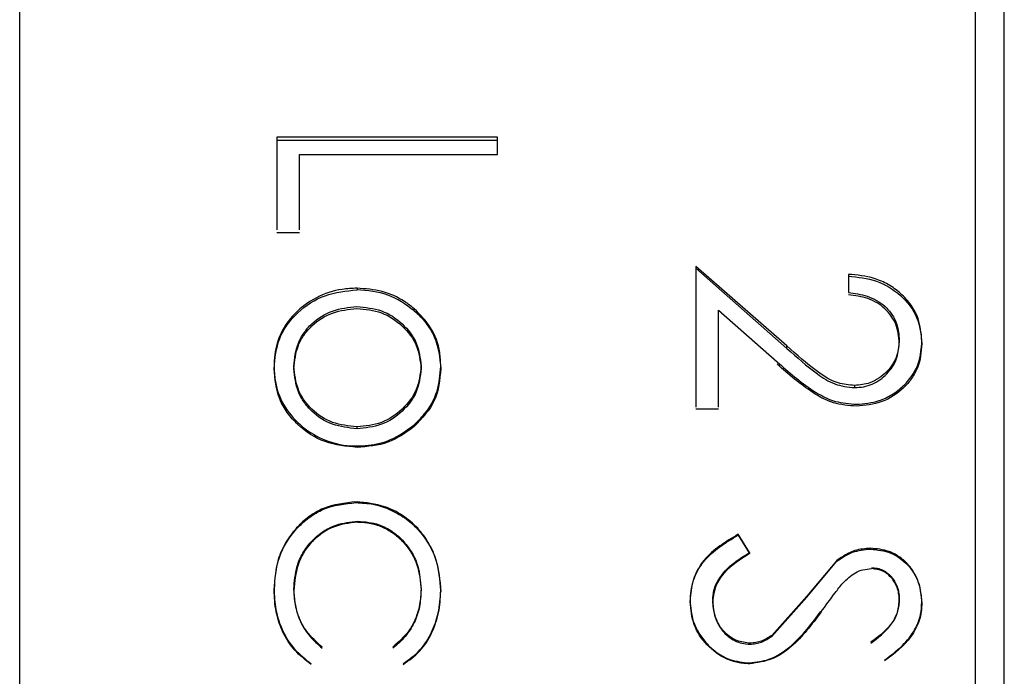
# Model space of a CAD drawing. Header units: inches. Extents: x 0.2 to 16.8, y 0.3 to 10.9.
# Tile 6 of 19: x 4.805 to 5.333, y 1.606 to 1.958. Entities that reach past the tile are written whole.
import ezdxf

# ---------------------------------------------------------------- set-up
doc = ezdxf.new("R2010")
doc.units = ezdxf.units.IN
doc.header["$MEASUREMENT"] = 0

msp = doc.modelspace()

# ---------------------------------------------------------------- linework, layer by layer
at = {"color": 7, "linetype": 'Continuous', "lineweight": 25}
for p, q in [((5.33275, 1.22845), (5.33275, 2.31055)), ((4.80523, 0.86181), (4.80523, 2.23977)), ((5.31705, 2.23977), (5.31705, 0.86181)), ((5.06114, 1.89544), (4.94303, 1.89544)), ((4.94303, 1.89544), (4.94303, 1.84582)), ((4.94303, 1.89379), (5.06114, 1.89379)), ((5.06114, 1.88621), (5.06114, 1.89544)), ((4.95514, 1.84582), (4.95514, 1.88621)), ((4.95514, 1.88621), (5.06114, 1.88621)), ((4.94303, 1.84432), (4.95514, 1.84432)), ((5.21632, 1.78351), (5.16744, 1.82611)), ((5.16744, 1.82611), (5.16744, 1.7508)), ((5.16744, 1.82521), (5.21632, 1.78217)), ((5.24921, 1.82193), (5.24921, 1.81214)), ((4.98595, 1.81448), (4.98595, 1.81362)), ((5.01656, 1.80243), (5.01656, 1.8035)), ((5.17955, 1.7508), (5.17955, 1.80272)), ((5.17955, 1.80272), (5.21109, 1.77499)), ((5.21632, 1.78217), (5.21632, 1.78351)), ((5.27646, 1.78661), (5.27646, 1.78526)), ((4.95211, 1.77138), (4.95211, 1.77266)), ((5.02026, 1.77138), (5.02026, 1.77266)), ((5.25252, 1.76237), (5.25252, 1.76118)), ((5.16744, 1.7498), (5.17955, 1.7498)), ((4.98588, 1.74013), (4.98588, 1.73917)), ((4.98548, 1.69995), (4.98548, 1.69953)), ((5.19621, 1.67271), (5.19022, 1.68253)), ((5.19022, 1.68253), (5.19022, 1.68212)), ((5.19022, 1.68212), (5.19621, 1.67223)), ((5.19621, 1.67271), (5.19621, 1.67223)), ((5.26101, 1.67508), (5.26101, 1.67462)), ((5.24303, 1.66858), (5.22697, 1.64946)), ((5.22697, 1.64892), (5.24303, 1.66808)), ((5.24303, 1.66858), (5.24303, 1.66808)), ((4.95211, 1.65313), (4.95211, 1.65251)), ((5.02026, 1.6532), (5.02026, 1.65258)), ((5.17652, 1.6471), (5.17652, 1.64655)), ((5.22697, 1.64946), (5.20813, 1.62834)), ((5.20813, 1.62783), (5.22697, 1.64892)), ((5.22697, 1.64946), (5.22697, 1.64892)), ((5.27646, 1.64752), (5.27646, 1.64697)), ((5.20813, 1.62834), (5.20813, 1.62783)), ((5.19654, 1.62413), (5.19654, 1.62364))]:
    msp.add_line(p, q, dxfattribs=at)
for points, knots in [([(5.28858, 1.7861), (5.28822, 1.79021), (5.28763, 1.79702), (5.28302, 1.80564), (5.27747, 1.81181), (5.27072, 1.81666), (5.2614, 1.82082), (5.25391, 1.8215), (5.24921, 1.82193)], [0, 0, 0, 0, 0.2132288, 0.3536178, 0.4990516, 0.6346402, 0.7704139, 1, 1, 1, 1]), ([(5.24921, 1.82094), (5.25433, 1.82043), (5.26455, 1.8194), (5.27564, 1.81253), (5.28228, 1.80526), (5.28736, 1.7968), (5.28809, 1.78958), (5.28858, 1.78475)], [0, 0, 0, 0, 0.2500312, 0.4995657, 0.6265854, 0.7503876, 1, 1, 1, 1]), ([(4.98595, 1.81448), (4.9833, 1.81437), (4.97576, 1.81405), (4.96386, 1.80997), (4.95182, 1.80122), (4.94367, 1.78922), (4.94167, 1.77887), (4.94154, 1.77358), (4.94152, 1.77262)], [0, 0, 0, 0, 0.113507, 0.322524, 0.530286, 0.760381, 0.95632, 1, 1, 1, 1]), ([(4.94152, 1.77134), (4.94202, 1.7769), (4.94279, 1.78524), (4.94838, 1.79512), (4.95594, 1.80353), (4.96834, 1.81185), (4.98008, 1.81303), (4.98595, 1.81362)], [0, 0, 0, 0, 0.249791, 0.374211, 0.500583, 0.750371, 1, 1, 1, 1]), ([(5.01656, 1.8035), (5.01489, 1.80482), (5.00982, 1.8088), (4.99952, 1.81352), (4.9905, 1.81416), (4.98595, 1.81448)], [0, 0, 0, 0, 0.196491, 0.593937, 1, 1, 1, 1]), ([(5.01656, 1.80243), (5.01204, 1.8057), (5.00298, 1.81224), (4.99163, 1.81316), (4.98595, 1.81362)], [0, 0, 0, 0, 0.499973, 1, 1, 1, 1]), ([(5.24921, 1.81214), (5.2526, 1.81171), (5.2579, 1.81104), (5.26439, 1.80814), (5.26899, 1.80481), (5.27274, 1.80047), (5.27584, 1.79432), (5.27623, 1.7895), (5.27646, 1.78661)], [0, 0, 0, 0, 0.237834, 0.370836, 0.498493, 0.643147, 0.785934, 1, 1, 1, 1]), ([(5.27646, 1.78526), (5.27615, 1.78864), (5.27568, 1.7937), (5.2723, 1.79971), (5.26889, 1.8036), (5.26464, 1.80677), (5.25817, 1.80981), (5.25278, 1.81052), (5.24921, 1.81098)], [0, 0, 0, 0, 0.24935, 0.372544, 0.499666, 0.622019, 0.750084, 1, 1, 1, 1]), ([(4.95211, 1.77266), (4.95255, 1.77688), (4.95321, 1.78322), (4.95738, 1.79069), (4.96296, 1.79716), (4.9725, 1.80325), (4.98142, 1.80418), (4.98588, 1.80464)], [0, 0, 0, 0, 0.249953, 0.375215, 0.499648, 0.750203, 1, 1, 1, 1]), ([(4.98588, 1.80464), (4.9904, 1.80422), (4.99942, 1.80339), (5.01061, 1.79584), (5.01882, 1.78544), (5.01978, 1.77692), (5.02026, 1.77266)], [0, 0, 0, 0, 0.2504919, 0.5001597, 0.7500282, 1, 1, 1, 1]), ([(4.95211, 1.77138), (4.95256, 1.7756), (4.95322, 1.78195), (4.95739, 1.78949), (4.963, 1.79603), (4.97253, 1.80219), (4.98144, 1.80313), (4.98588, 1.8036)], [0, 0, 0, 0, 0.2497718, 0.3758669, 0.5006697, 0.7509731, 1, 1, 1, 1]), ([(4.98588, 1.8036), (4.99039, 1.80317), (4.99941, 1.80232), (5.01061, 1.79467), (5.01882, 1.78417), (5.01978, 1.77564), (5.02026, 1.77138)], [0, 0, 0, 0, 0.250057, 0.500081, 0.750063, 1, 1, 1, 1]), ([(5.03086, 1.77262), (5.03074, 1.77512), (5.03041, 1.7823), (5.02639, 1.79365), (5.01978, 1.80028), (5.01656, 1.8035)], [0, 0, 0, 0, 0.215635, 0.618947, 1, 1, 1, 1]), ([(5.01656, 1.80243), (5.01768, 1.80143), (5.01991, 1.79941), (5.02377, 1.79487), (5.02935, 1.786), (5.03026, 1.7772), (5.03086, 1.77134)], [0, 0, 0, 0, 0.12547, 0.250928, 0.501437, 1, 1, 1, 1]), ([(5.25252, 1.76237), (5.24952, 1.76264), (5.24221, 1.76329), (5.22984, 1.77132), (5.22155, 1.7788), (5.21632, 1.78351)], [0, 0, 0, 0, 0.205255, 0.498994, 1, 1, 1, 1]), ([(5.27646, 1.78661), (5.27625, 1.7839), (5.2759, 1.7795), (5.27316, 1.77386), (5.26985, 1.76963), (5.2657, 1.76609), (5.25993, 1.76304), (5.25531, 1.76262), (5.25252, 1.76237)], [0, 0, 0, 0, 0.220493, 0.358159, 0.499479, 0.647162, 0.786272, 1, 1, 1, 1]), ([(5.25252, 1.76118), (5.25417, 1.76128), (5.25742, 1.76146), (5.26363, 1.76341), (5.27014, 1.76816), (5.2756, 1.77606), (5.27618, 1.78219), (5.27646, 1.78526)], [0, 0, 0, 0, 0.127125, 0.250736, 0.500403, 0.750061, 1, 1, 1, 1]), ([(5.25347, 1.75225), (5.2576, 1.7526), (5.26428, 1.75316), (5.27267, 1.75725), (5.27899, 1.76205), (5.28399, 1.76809), (5.28787, 1.77623), (5.28831, 1.78235), (5.28858, 1.7861)], [0, 0, 0, 0, 0.220924, 0.356266, 0.499941, 0.652919, 0.787338, 1, 1, 1, 1]), ([(5.28858, 1.78475), (5.28821, 1.78035), (5.28766, 1.77373), (5.28326, 1.76589), (5.27734, 1.75917), (5.26748, 1.75259), (5.25814, 1.75168), (5.25347, 1.75122)], [0, 0, 0, 0, 0.249906, 0.375274, 0.500621, 0.750365, 1, 1, 1, 1]), ([(5.21632, 1.78217), (5.22157, 1.77749), (5.22943, 1.77046), (5.24156, 1.76238), (5.24887, 1.76158), (5.25252, 1.76118)], [0, 0, 0, 0, 0.500991, 0.750879, 1, 1, 1, 1]), ([(4.94152, 1.77262), (4.94162, 1.77012), (4.94192, 1.76301), (4.94584, 1.75166), (4.95506, 1.74087), (4.96738, 1.73276), (4.97847, 1.73005), (4.98483, 1.72992), (4.98595, 1.7299)], [0, 0, 0, 0, 0.1132254, 0.3213759, 0.5227748, 0.7270565, 0.9520978, 1, 1, 1, 1]), ([(4.98588, 1.74013), (4.98145, 1.74061), (4.97255, 1.74157), (4.96301, 1.74781), (4.95742, 1.75443), (4.95323, 1.76203), (4.95256, 1.76842), (4.95211, 1.77266)], [0, 0, 0, 0, 0.2486148, 0.499202, 0.623303, 0.7495846, 1, 1, 1, 1]), ([(5.02026, 1.77266), (5.01978, 1.76838), (5.01882, 1.75982), (5.01056, 1.74923), (4.99941, 1.74142), (4.99039, 1.74056), (4.98588, 1.74013)], [0, 0, 0, 0, 0.250376, 0.500185, 0.750078, 1, 1, 1, 1]), ([(5.01664, 1.74132), (5.0185, 1.74312), (5.02381, 1.74825), (5.02974, 1.75898), (5.03049, 1.76813), (5.03086, 1.77262)], [0, 0, 0, 0, 0.2156974, 0.6150038, 1, 1, 1, 1]), ([(5.21109, 1.77499), (5.21717, 1.7696), (5.22656, 1.76129), (5.24134, 1.75319), (5.24968, 1.75254), (5.25347, 1.75225)], [0, 0, 0, 0, 0.501339, 0.773805, 1, 1, 1, 1]), ([(5.25347, 1.75122), (5.24929, 1.75157), (5.24092, 1.75227), (5.22629, 1.76038), (5.21718, 1.76836), (5.21109, 1.77368)], [0, 0, 0, 0, 0.2495932, 0.4993423, 1, 1, 1, 1]), ([(4.98595, 1.72915), (4.98009, 1.72973), (4.96836, 1.73091), (4.95597, 1.73923), (4.9484, 1.74761), (4.94279, 1.75747), (4.94202, 1.76578), (4.94152, 1.77134)], [0, 0, 0, 0, 0.249625, 0.499408, 0.626462, 0.750217, 1, 1, 1, 1]), ([(4.98588, 1.73917), (4.98143, 1.73964), (4.97253, 1.74058), (4.96299, 1.74673), (4.95743, 1.75326), (4.95323, 1.76078), (4.95256, 1.76715), (4.95211, 1.77138)], [0, 0, 0, 0, 0.249627, 0.499384, 0.623347, 0.749376, 1, 1, 1, 1]), ([(5.02026, 1.77138), (5.01978, 1.76712), (5.01882, 1.7586), (5.01057, 1.74813), (4.99941, 1.74044), (4.99039, 1.73959), (4.98588, 1.73917)], [0, 0, 0, 0, 0.249943, 0.499952, 0.749947, 1, 1, 1, 1]), ([(5.03086, 1.77134), (5.03029, 1.76543), (5.02917, 1.75361), (5.02081, 1.74476), (5.01664, 1.74033)], [0, 0, 0, 0, 0.500162, 1, 1, 1, 1]), ([(4.98595, 1.7299), (4.98798, 1.72997), (4.9941, 1.73018), (5.00522, 1.73292), (5.01257, 1.73833), (5.01664, 1.74132)], [0, 0, 0, 0, 0.181375, 0.547573, 1, 1, 1, 1]), ([(5.01664, 1.74033), (5.0121, 1.73706), (5.00301, 1.73052), (4.99164, 1.7296), (4.98595, 1.72915)], [0, 0, 0, 0, 0.499953, 1, 1, 1, 1]), ([(4.98548, 1.69995), (4.97944, 1.69931), (4.97043, 1.69836), (4.96007, 1.69216), (4.95316, 1.68597), (4.9474, 1.67823), (4.94251, 1.66727), (4.9419, 1.65864), (4.94152, 1.65329)], [0, 0, 0, 0, 0.2488859, 0.3711207, 0.4990966, 0.6378156, 0.7755969, 1, 1, 1, 1]), ([(4.94152, 1.65268), (4.94199, 1.65864), (4.94294, 1.67055), (4.95121, 1.68367), (4.96005, 1.69166), (4.97043, 1.69793), (4.97944, 1.69889), (4.98548, 1.69953)], [0, 0, 0, 0, 0.250096, 0.499698, 0.628141, 0.750589, 1, 1, 1, 1]), ([(5.03086, 1.65242), (5.03043, 1.65792), (5.02975, 1.66673), (5.02471, 1.67789), (5.01865, 1.68617), (5.01058, 1.69294), (4.99948, 1.69861), (4.99068, 1.69945), (4.98548, 1.69995)], [0, 0, 0, 0, 0.224752, 0.360751, 0.498704, 0.644105, 0.789479, 1, 1, 1, 1]), ([(4.98548, 1.69953), (4.98856, 1.69937), (4.99473, 1.69904), (5.00359, 1.69609), (5.01168, 1.69158), (5.0209, 1.68351), (5.02922, 1.6701), (5.03031, 1.65792), (5.03086, 1.65181)], [0, 0, 0, 0, 0.125266, 0.250521, 0.376682, 0.501005, 0.749785, 1, 1, 1, 1]), ([(4.95211, 1.65313), (4.95243, 1.6573), (4.95294, 1.66405), (4.95669, 1.67258), (4.96125, 1.67889), (4.9673, 1.68404), (4.97571, 1.68846), (4.98243, 1.68916), (4.98642, 1.68957)], [0, 0, 0, 0, 0.224429, 0.363409, 0.498217, 0.642326, 0.787971, 1, 1, 1, 1]), ([(4.98642, 1.68906), (4.98173, 1.6885), (4.97467, 1.68766), (4.96653, 1.68286), (4.95953, 1.67671), (4.95331, 1.66642), (4.95251, 1.65715), (4.95211, 1.65251)], [0, 0, 0, 0, 0.249218, 0.375502, 0.500289, 0.74994, 1, 1, 1, 1]), ([(4.98642, 1.68957), (4.9903, 1.68923), (4.99686, 1.68866), (5.00513, 1.68418), (5.0111, 1.67891), (5.01574, 1.67258), (5.01947, 1.66407), (5.01995, 1.65737), (5.02026, 1.6532)], [0, 0, 0, 0, 0.20706, 0.350064, 0.499275, 0.637168, 0.773978, 1, 1, 1, 1]), ([(4.98642, 1.68906), (4.98875, 1.68894), (4.99341, 1.68869), (5.00003, 1.68649), (5.00605, 1.68291), (5.01284, 1.67662), (5.01916, 1.66642), (5.01989, 1.6572), (5.02026, 1.65258)], [0, 0, 0, 0, 0.125247, 0.250419, 0.37193, 0.500928, 0.75023, 1, 1, 1, 1]), ([(5.19022, 1.68253), (5.1835, 1.67853), (5.17314, 1.67235), (5.16536, 1.65842), (5.16471, 1.65068), (5.16441, 1.6471)], [0, 0, 0, 0, 0.497428, 0.7671, 1, 1, 1, 1]), ([(5.16441, 1.64655), (5.16475, 1.65039), (5.16544, 1.65811), (5.17333, 1.67196), (5.18348, 1.67806), (5.19022, 1.68212)], [0, 0, 0, 0, 0.248966, 0.500538, 1, 1, 1, 1]), ([(5.17652, 1.6471), (5.17666, 1.64889), (5.17697, 1.65317), (5.18034, 1.65998), (5.18688, 1.667), (5.1929, 1.67068), (5.19621, 1.67271)], [0, 0, 0, 0, 0.159075, 0.37854, 0.658724, 1, 1, 1, 1]), ([(5.19621, 1.67223), (5.19141, 1.66916), (5.1842, 1.66456), (5.17756, 1.65501), (5.17687, 1.64937), (5.17652, 1.64655)], [0, 0, 0, 0, 0.5000447, 0.7502698, 1, 1, 1, 1]), ([(5.26101, 1.67508), (5.25816, 1.67485), (5.2516, 1.67431), (5.24613, 1.67065), (5.24303, 1.66858)], [0, 0, 0, 0, 0.435166, 1, 1, 1, 1]), ([(5.24303, 1.66808), (5.24575, 1.66994), (5.25117, 1.67366), (5.25773, 1.6743), (5.26101, 1.67462)], [0, 0, 0, 0, 0.500414, 1, 1, 1, 1]), ([(5.28858, 1.64635), (5.2883, 1.64962), (5.28785, 1.655), (5.28474, 1.66176), (5.2811, 1.66686), (5.27638, 1.67079), (5.26973, 1.67427), (5.26437, 1.67477), (5.26101, 1.67508)], [0, 0, 0, 0, 0.220958, 0.363438, 0.500476, 0.642745, 0.775911, 1, 1, 1, 1]), ([(5.26101, 1.67462), (5.26477, 1.67422), (5.2704, 1.67363), (5.27693, 1.6699), (5.28249, 1.66501), (5.28748, 1.65686), (5.28821, 1.64949), (5.28858, 1.6458)], [0, 0, 0, 0, 0.250656, 0.376169, 0.500365, 0.750144, 1, 1, 1, 1]), ([(5.24625, 1.65641), (5.24837, 1.65847), (5.25152, 1.66152), (5.25706, 1.66378), (5.26, 1.664), (5.26151, 1.66412)], [0, 0, 0, 0, 0.499765, 0.742732, 1, 1, 1, 1]), ([(5.26151, 1.66464), (5.26258, 1.66458), (5.26471, 1.66445), (5.26773, 1.6634), (5.27042, 1.66166), (5.27341, 1.65865), (5.27545, 1.65481), (5.27636, 1.65068), (5.27643, 1.64858), (5.27646, 1.64752)], [0, 0, 0, 0, 0.125125, 0.250264, 0.371481, 0.500532, 0.749694, 0.874783, 1, 1, 1, 1]), ([(5.27646, 1.64697), (5.27643, 1.64803), (5.27636, 1.65014), (5.27545, 1.65427), (5.2734, 1.65813), (5.27041, 1.66113), (5.26683, 1.66352), (5.26365, 1.66388), (5.26151, 1.66412)], [0, 0, 0, 0, 0.125421, 0.25071, 0.500275, 0.630939, 0.750954, 1, 1, 1, 1]), ([(5.23449, 1.64069), (5.23698, 1.64421), (5.24077, 1.64954), (5.24485, 1.65466), (5.24625, 1.65641)], [0, 0, 0, 0, 0.657896, 1, 1, 1, 1]), ([(4.94152, 1.65329), (4.94169, 1.64958), (4.94205, 1.64181), (4.94579, 1.63061), (4.95214, 1.62037), (4.95835, 1.61555), (4.96144, 1.61317)], [0, 0, 0, 0, 0.239396, 0.500209, 0.752024, 1, 1, 1, 1]), ([(4.96144, 1.61279), (4.95833, 1.61517), (4.95212, 1.61994), (4.94589, 1.62994), (4.94209, 1.64102), (4.94171, 1.64877), (4.94152, 1.65268)], [0, 0, 0, 0, 0.249813, 0.499736, 0.747613, 1, 1, 1, 1]), ([(4.96726, 1.62201), (4.96437, 1.62467), (4.95905, 1.62957), (4.95326, 1.64033), (4.95254, 1.64837), (4.95211, 1.65313)], [0, 0, 0, 0, 0.3264785, 0.6020973, 1, 1, 1, 1]), ([(4.95211, 1.65251), (4.95216, 1.65103), (4.95224, 1.64806), (4.95317, 1.64218), (4.95559, 1.63509), (4.96052, 1.6275), (4.96501, 1.62353), (4.96726, 1.62155)], [0, 0, 0, 0, 0.125163, 0.250314, 0.500176, 0.75002, 1, 1, 1, 1]), ([(5.02026, 1.6532), (5.02013, 1.65042), (5.01985, 1.64454), (5.0174, 1.63694), (5.01283, 1.62886), (5.00822, 1.62477), (5.00511, 1.62201)], [0, 0, 0, 0, 0.232235, 0.492006, 0.658355, 1, 1, 1, 1]), ([(5.02026, 1.65258), (5.0201, 1.6496), (5.0198, 1.64363), (5.01693, 1.63503), (5.01277, 1.62873), (5.00865, 1.62436), (5.00629, 1.62249), (5.00511, 1.62155)], [0, 0, 0, 0, 0.250016, 0.49988, 0.749679, 0.874833, 1, 1, 1, 1]), ([(5.01063, 1.61317), (5.01385, 1.61543), (5.02023, 1.61992), (5.02615, 1.62983), (5.0301, 1.64069), (5.03059, 1.64836), (5.03086, 1.65242)], [0, 0, 0, 0, 0.252592, 0.500201, 0.735323, 1, 1, 1, 1]), ([(5.01063, 1.61279), (5.01381, 1.615), (5.02019, 1.61943), (5.02625, 1.62946), (5.03015, 1.64033), (5.03062, 1.64798), (5.03086, 1.65181)], [0, 0, 0, 0, 0.249719, 0.499542, 0.749774, 1, 1, 1, 1]), ([(5.16441, 1.6471), (5.16471, 1.64333), (5.1652, 1.63721), (5.16893, 1.62941), (5.17338, 1.62358), (5.17897, 1.61872), (5.1866, 1.61451), (5.19271, 1.61392), (5.19638, 1.61358)], [0, 0, 0, 0, 0.220026, 0.35756, 0.499968, 0.646717, 0.787927, 1, 1, 1, 1]), ([(5.19638, 1.61314), (5.1953, 1.61316), (5.19315, 1.61321), (5.1889, 1.6139), (5.1817, 1.61622), (5.17302, 1.62281), (5.16562, 1.63372), (5.16481, 1.64227), (5.16441, 1.64655)], [0, 0, 0, 0, 0.062787, 0.125579, 0.250937, 0.500548, 0.750197, 1, 1, 1, 1]), ([(5.17652, 1.64655), (5.17678, 1.64372), (5.17729, 1.63811), (5.18075, 1.63173), (5.18471, 1.62767), (5.18831, 1.62546), (5.19227, 1.62392), (5.19508, 1.62373), (5.19654, 1.62364)], [0, 0, 0, 0, 0.2521056, 0.4992908, 0.6276317, 0.752543, 0.871456, 1, 1, 1, 1]), ([(5.19654, 1.62413), (5.19414, 1.62441), (5.19017, 1.62488), (5.18529, 1.62773), (5.18082, 1.63201), (5.17732, 1.63857), (5.17679, 1.64411), (5.17654, 1.64668)], [0, 0, 0, 0, 0.2142677, 0.3534393, 0.4988632, 0.768244, 1, 1, 1, 1]), ([(5.27646, 1.64752), (5.27634, 1.64568), (5.27607, 1.64165), (5.27192, 1.63283), (5.26573, 1.62804), (5.26132, 1.62463)], [0, 0, 0, 0, 0.1937404, 0.4248771, 1, 1, 1, 1]), ([(5.26132, 1.62413), (5.26511, 1.62707), (5.27079, 1.63148), (5.27584, 1.63983), (5.27626, 1.64459), (5.27646, 1.64697)], [0, 0, 0, 0, 0.500467, 0.750164, 1, 1, 1, 1]), ([(5.26859, 1.61509), (5.2719, 1.61759), (5.27804, 1.62223), (5.28481, 1.63054), (5.28812, 1.63882), (5.28844, 1.64404), (5.28858, 1.64635)], [0, 0, 0, 0, 0.320746, 0.593836, 0.820293, 1, 1, 1, 1]), ([(5.19638, 1.61358), (5.19986, 1.614), (5.208, 1.61498), (5.22194, 1.62446), (5.2296, 1.6347), (5.23449, 1.64124)], [0, 0, 0, 0, 0.2133472, 0.4975505, 1, 1, 1, 1]), ([(5.23449, 1.64069), (5.22961, 1.6342), (5.22228, 1.62445), (5.20862, 1.61484), (5.20045, 1.6137), (5.19638, 1.61314)], [0, 0, 0, 0, 0.5007, 0.750692, 1, 1, 1, 1]), ([(5.28858, 1.6458), (5.28852, 1.64419), (5.28839, 1.64098), (5.28683, 1.63472), (5.28164, 1.62451), (5.27381, 1.61859), (5.26859, 1.61464)], [0, 0, 0, 0, 0.125324, 0.25067, 0.500551, 1, 1, 1, 1]), ([(5.20813, 1.62834), (5.20637, 1.62717), (5.20285, 1.62482), (5.19864, 1.62436), (5.19654, 1.62413)], [0, 0, 0, 0, 0.5005655, 1, 1, 1, 1]), ([(5.19654, 1.62364), (5.19759, 1.62369), (5.19968, 1.62381), (5.20373, 1.625), (5.20637, 1.6267), (5.20813, 1.62783)], [0, 0, 0, 0, 0.250198, 0.500546, 1, 1, 1, 1])]:
    msp.add_open_spline(points, degree=3, knots=knots, dxfattribs=at)

doc.saveas('drawing.dxf')
